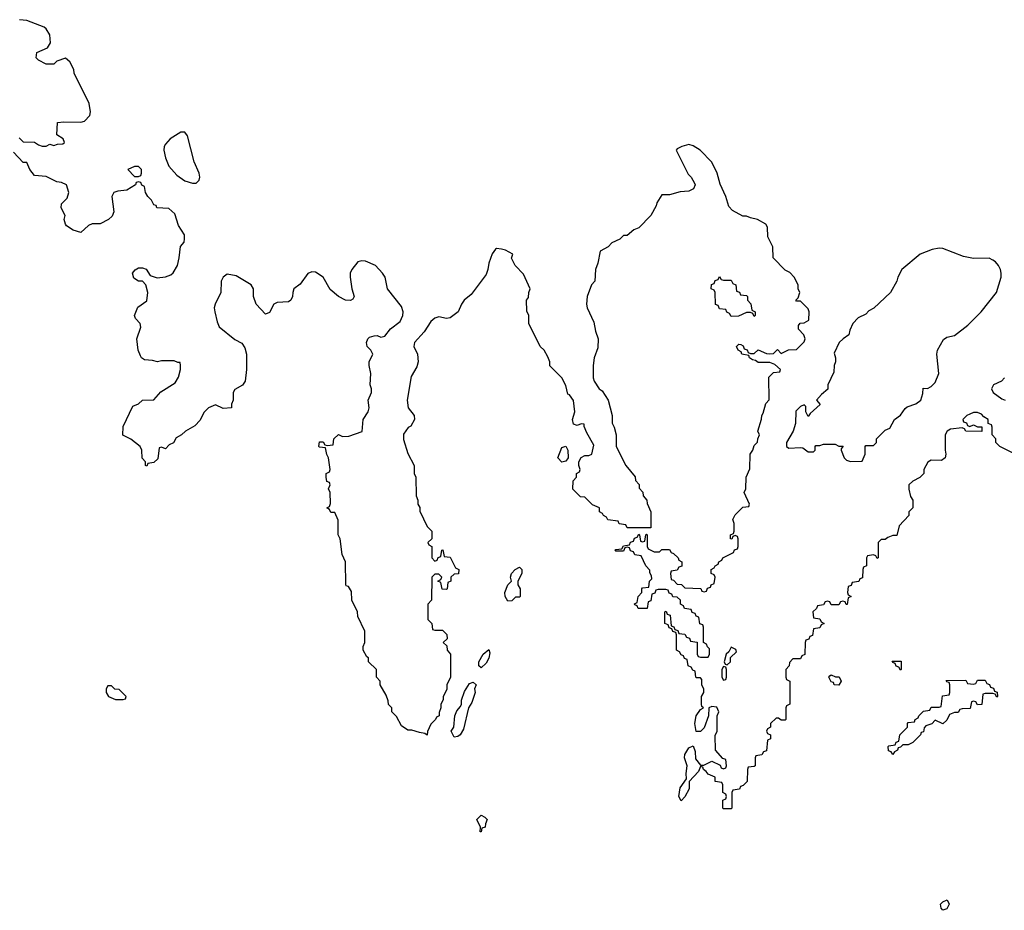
# Model space of a CAD drawing. Header units: inches. Extents: x 2735672 to 2903319, y 894031 to 1029782.
# Tile 158 of 167: x 2852453 to 2857569, y 953738 to 958369. Entities that reach past the tile are written whole.
import ezdxf

# ---------------------------------------------------------------- set-up
doc = ezdxf.new("R2010")
doc.units = ezdxf.units.IN
doc.header["$MEASUREMENT"] = 0
doc.layers.add('C8955', color=7, linetype='Continuous')

msp = doc.modelspace()

# ---------------------------------------------------------------- linework, layer by layer
at = {"layer": 'C8955', "color": 4, "elevation": 4}
for points in [[(2852450, 957754), (2852470, 957734), (2852530, 957731.3), (2852550, 957718), (2852570, 957712), (2852590, 957712), (2852610, 957722), (2852630, 957714), (2852650, 957722), (2852676.4, 957723.6), (2852686, 957730), (2852678, 957750), (2852646, 957770), (2852650, 957834), (2852682, 957838), (2852770, 957836), (2852790, 957841), (2852817.2, 957870), (2852820.9, 957890), (2852813.3, 957933.3), (2852735.3, 958090), (2852733.2, 958110), (2852714, 958150), (2852690, 958168.7), (2852646, 958154), (2852630, 958138), (2852590, 958138), (2852550, 958158), (2852538, 958170), (2852542, 958198), (2852597.2, 958222.8), (2852612.3, 958247.7), (2852609.2, 958290), (2852590, 958321.2), (2852579, 958330), (2852490, 958364), (2852451.1, 958368.9)], [(2857630, 956108), (2857546, 956150), (2857526, 956170), (2857526, 956190), (2857506, 956210), (2857506, 956250), (2857502, 956262), (2857486, 956270), (2857486, 956290), (2857463.1, 956303.1), (2857450, 956318), (2857430, 956326), (2857410, 956326), (2857390, 956318), (2857374, 956310), (2857354, 956290), (2857358, 956278), (2857372.7, 956272.7), (2857378, 956258), (2857390, 956254), (2857410, 956262), (2857430, 956252), (2857452.7, 956252.7), (2857452.7, 956227.3), (2857368.9, 956228.9), (2857362, 956242), (2857350, 956246), (2857290, 956239), (2857272, 956230), (2857262, 956210), (2857262, 956130), (2857266, 956110), (2857262, 956090), (2857243.6, 956076.4), (2857190, 956078), (2857171.6, 956068.4), (2857152, 956030), (2857151.1, 956008.9), (2857130, 955988), (2857094, 955970), (2857074, 955950), (2857072.7, 955927.3), (2857082, 955890), (2857094, 955870), (2857094, 955830), (2857074, 955810), (2857074, 955790), (2857023.6, 955736.4), (2857010, 955686), (2856990, 955686), (2856963.6, 955676.4), (2856950, 955666), (2856930, 955666), (2856914, 955650), (2856914, 955570), (2856908, 955568), (2856902, 955582), (2856890, 955586), (2856858, 955582), (2856854, 955570), (2856854, 955530), (2856838, 955522), (2856834, 955510), (2856832.7, 955467.3), (2856818, 955462), (2856812.7, 955447.3), (2856778, 955442), (2856772.7, 955427.3), (2856758, 955422), (2856754, 955390), (2856758, 955378), (2856774, 955370), (2856758, 955362), (2856752.7, 955327.3), (2856747.3, 955327.3), (2856742, 955342), (2856730, 955346), (2856718, 955342), (2856710, 955326), (2856670, 955326), (2856662, 955342), (2856650, 955346), (2856638, 955342), (2856630, 955326), (2856598, 955322), (2856592.7, 955307.3), (2856574, 955290), (2856578, 955258), (2856610, 955254), (2856618, 955238), (2856634, 955230), (2856618, 955222), (2856610, 955206), (2856578, 955202), (2856572.7, 955167.3), (2856558, 955162), (2856552.7, 955147.3), (2856538, 955142), (2856534, 955130), (2856532.7, 955067.3), (2856518, 955062), (2856510, 955046), (2856470, 955046), (2856452.7, 955027.3), (2856451.6, 955008.4), (2856434, 954990), (2856434, 954950), (2856438, 954938), (2856454, 954930), (2856454, 954810), (2856438, 954802), (2856434, 954790), (2856434, 954730), (2856430, 954726), (2856410, 954726), (2856396.4, 954736.4), (2856383.6, 954736.4), (2856354, 954710), (2856354, 954690), (2856338, 954682), (2856334, 954670), (2856338, 954658), (2856354, 954650), (2856354, 954630), (2856338, 954622), (2856332.7, 954567.3), (2856318, 954562), (2856310, 954546), (2856278, 954542), (2856274, 954530), (2856274, 954490), (2856270, 954486), (2856238, 954482), (2856234, 954470), (2856232.7, 954407.3), (2856212.7, 954387.3), (2856198, 954382), (2856192.7, 954367.3), (2856158, 954362), (2856154, 954350), (2856154, 954270), (2856150, 954266), (2856110, 954266), (2856106, 954270), (2856106, 954310), (2856122, 954318), (2856126, 954330), (2856122, 954342), (2856106, 954350), (2856106, 954390), (2856102, 954402), (2856067.3, 954407.3), (2856066, 954430), (2856030, 954446), (2856020.4, 954460.4), (2856006, 954470), (2856002, 954482), (2855990, 954486), (2855979.8, 954460.2), (2855932, 954408), (2855931, 954370), (2855910, 954328), (2855890, 954308), (2855878, 954330), (2855885.2, 954374.8), (2855918, 954422), (2855915.3, 954450), (2855922, 954490), (2855908, 954530), (2855908.4, 954548.4), (2855930, 954582), (2855952.7, 954592.7), (2855963.6, 954563.6), (2855965.4, 954525.4), (2855990, 954492), (2856007.3, 954492.7), (2856050, 954514), (2856092.7, 954492.7), (2856098, 954478), (2856110, 954474), (2856122, 954478), (2856126, 954490), (2856122, 954522), (2856107.3, 954527.3), (2856068, 954570), (2856067.3, 954647.3), (2856078, 954670), (2856078, 954750), (2856086, 954770), (2856074.6, 954794.6), (2856050, 954798), (2856034, 954790), (2856032, 954750), (2856010, 954686), (2855990, 954668), (2855968.4, 954668.4), (2855961.2, 954710), (2855968.7, 954750), (2855990, 954782), (2856006, 954790), (2855998, 954798), (2855995.3, 954810), (2855995.3, 954850), (2856008, 954870), (2856007.3, 954887.3), (2855998, 954910), (2855998, 954938), (2855990, 954946), (2855970, 954946), (2855966, 954950), (2855962, 954982), (2855950, 954986), (2855942, 955002), (2855926, 955010), (2855922, 955042), (2855907.3, 955047.3), (2855902, 955062), (2855890, 955066), (2855882, 955082), (2855866, 955090), (2855866, 955170), (2855862, 955182), (2855847.3, 955187.3), (2855842, 955202), (2855827.3, 955207.3), (2855822, 955222), (2855806, 955230), (2855806, 955290), (2855812.7, 955292.7), (2855818, 955278), (2855832.7, 955272.7), (2855838, 955218), (2855852.7, 955212.7), (2855858, 955198), (2855872.7, 955192.7), (2855878, 955178), (2855910, 955174), (2855918, 955158), (2855932.7, 955152.7), (2855938, 955138), (2855972.7, 955132.7), (2855974, 955070), (2855978, 955058), (2855990, 955054), (2856030, 955054), (2856038, 955070), (2856038, 955098), (2856027.3, 955107.3), (2856022, 955122), (2856006, 955130), (2856006, 955210), (2856002, 955222), (2855987.3, 955227.3), (2855982, 955262), (2855967.3, 955267.3), (2855962, 955282), (2855947.3, 955287.3), (2855942, 955302), (2855907.3, 955307.3), (2855902, 955322), (2855886, 955330), (2855886, 955350), (2855870, 955366), (2855847.3, 955367.3), (2855842, 955382), (2855827.3, 955387.3), (2855822, 955402), (2855810, 955406), (2855770, 955406), (2855758, 955402), (2855752.7, 955387.3), (2855738, 955382), (2855732.7, 955347.3), (2855718, 955342), (2855712.7, 955307.3), (2855667.3, 955307.3), (2855662, 955322), (2855650, 955326), (2855648.4, 955331.6), (2855662, 955338), (2855666, 955370), (2855686, 955390), (2855686, 955410), (2855690, 955414), (2855722, 955418), (2855726, 955450), (2855738, 955462), (2855736.4, 955476.4), (2855727.3, 955492.7), (2855727.3, 955507.3), (2855706, 955530), (2855682, 955582), (2855650, 955586), (2855642, 955602), (2855627.3, 955607.3), (2855622, 955622), (2855610, 955626), (2855598, 955622), (2855590, 955606), (2855550, 955606), (2855546, 955610), (2855550, 955614), (2855582, 955618), (2855590, 955634), (2855622, 955638), (2855627.3, 955652.7), (2855642, 955658), (2855647.3, 955672.7), (2855662, 955678), (2855670, 955694), (2855674, 955690), (2855678, 955658), (2855690, 955654), (2855702, 955658), (2855706, 955690), (2855710, 955694), (2855714, 955690), (2855714, 955630), (2855718, 955618), (2855750, 955602), (2855778, 955602), (2855790, 955614), (2855830, 955614), (2855838, 955598), (2855850, 955594), (2855874, 955570), (2855878, 955558), (2855894, 955550), (2855892.7, 955527.3), (2855878, 955522), (2855870, 955506), (2855838, 955502), (2855834, 955490), (2855838, 955458), (2855850, 955454), (2855870, 955434), (2855891.6, 955431.6), (2855910, 955414), (2855992, 955412), (2855998, 955398), (2856010, 955394), (2856022, 955398), (2856027.3, 955412.7), (2856042, 955418), (2856046, 955430), (2856062, 955438), (2856066, 955470), (2856062, 955482), (2856046, 955490), (2856046, 955510), (2856062, 955518), (2856066, 955530), (2856082, 955538), (2856086, 955550), (2856102, 955558), (2856106, 955570), (2856162, 955598), (2856167.3, 955612.7), (2856182, 955618), (2856186, 955630), (2856186, 955670), (2856182, 955682), (2856170, 955686), (2856158, 955682), (2856152.7, 955667.3), (2856146, 955670), (2856146, 955690), (2856162, 955698), (2856166, 955710), (2856166, 955750), (2856158, 955770), (2856170, 955794), (2856210, 955834), (2856242, 955838), (2856246, 955850), (2856218, 955910), (2856226, 955930), (2856228, 955990), (2856247.3, 956032.7), (2856248.7, 956110), (2856262, 956130), (2856270, 956154), (2856287.3, 956172.7), (2856288, 956190), (2856298, 956210), (2856288.7, 956230), (2856308.4, 956291.6), (2856308.9, 956311.1), (2856316.4, 956323.6), (2856330, 956374), (2856347.3, 956392.7), (2856346, 956510), (2856370, 956534), (2856402, 956538), (2856406, 956550), (2856376.4, 956576.4), (2856350, 956586), (2856290, 956586), (2856276.4, 956596.4), (2856260.4, 956600.4), (2856246, 956610), (2856242, 956622), (2856206, 956630), (2856202, 956642), (2856186, 956650), (2856178, 956670), (2856190, 956682), (2856199.6, 956679.6), (2856212.7, 956672.7), (2856218, 956658), (2856232.7, 956652.7), (2856238, 956638), (2856250, 956634), (2856270, 956634), (2856290, 956652), (2856332.7, 956632.7), (2856350, 956632), (2856370, 956634), (2856390, 956654), (2856410, 956634), (2856448.4, 956651.6), (2856490, 956654), (2856530, 956694), (2856535.3, 956710), (2856528, 956730), (2856500.4, 956760.4), (2856500.4, 956779.6), (2856508.4, 956791.6), (2856530, 956792), (2856553.6, 956806.4), (2856555.3, 956850), (2856550, 956866), (2856510, 956906), (2856490, 956906), (2856486, 956910), (2856498, 956922), (2856506, 956950), (2856498, 956970), (2856498, 956990), (2856478, 957030), (2856454.6, 957054.6), (2856430, 957066), (2856368, 957130), (2856367.3, 957187.3), (2856340.4, 957240.4), (2856338, 957290), (2856330, 957306), (2856286, 957330), (2856250, 957338), (2856230, 957348), (2856210, 957348), (2856156.4, 957376.4), (2856138, 957398), (2856122, 957450), (2856093.6, 957513.6), (2856077.2, 957570), (2856050, 957628), (2855988, 957690), (2855952.9, 957712.9), (2855930, 957719), (2855894, 957710), (2855870, 957698), (2855864.7, 957690), (2855926.4, 957566.4), (2855942, 957550), (2855959.6, 957519.6), (2855962, 957510), (2855954, 957490), (2855930, 957478), (2855885.4, 957474.6), (2855830, 957458), (2855790, 957458), (2855763.6, 957416.4), (2855759.6, 957400.4), (2855732, 957350), (2855670, 957286), (2855643.6, 957276.4), (2855610, 957246), (2855590, 957246), (2855571.6, 957228.4), (2855530, 957208), (2855510, 957188), (2855470, 957166), (2855456.9, 957103.1), (2855444.7, 957070), (2855442, 957010), (2855424.7, 956990), (2855402, 956930), (2855398, 956890), (2855402, 956870), (2855436.9, 956796.9), (2855444.7, 956750), (2855458, 956710), (2855456.9, 956663.1), (2855438, 956610), (2855432, 956570), (2855432.7, 956507.3), (2855438, 956490), (2855464.7, 956450), (2855478.8, 956438.8), (2855511.3, 956390), (2855531.3, 956310), (2855531.6, 956271.6), (2855542, 956250), (2855552, 956210), (2855552, 956150), (2855602, 956050), (2855651.6, 955991.6), (2855652.7, 955972.7), (2855671.6, 955951.6), (2855672.7, 955932.7), (2855691.6, 955911.6), (2855692.7, 955892.7), (2855712, 955870), (2855712.7, 955852.7), (2855732, 955810), (2855732.7, 955727.3), (2855610, 955726), (2855602, 955742), (2855567.3, 955747.3), (2855562, 955762), (2855508.4, 955768.4), (2855502, 955782), (2855486, 955790), (2855482, 955802), (2855466, 955810), (2855466, 955830), (2855430, 955846), (2855390, 955886), (2855367.3, 955887.3), (2855327.3, 955927.3), (2855328.4, 955971.6), (2855346, 955990), (2855346, 956010), (2855362, 956018), (2855366, 956030), (2855358, 956050), (2855358, 956070), (2855370, 956092), (2855390, 956102), (2855410, 956102), (2855426, 956110), (2855436.4, 956156.4), (2855400.4, 956220.4), (2855386, 956254), (2855386, 956266), (2855370, 956268), (2855350, 956258), (2855330, 956266), (2855326, 956290), (2855337.2, 956330), (2855330, 956388), (2855310, 956418), (2855302, 956422), (2855290, 956466), (2855270, 956506), (2855208.4, 956568.4), (2855208, 956590), (2855196.4, 956616.4), (2855178, 956650), (2855158, 956670), (2855098, 956790), (2855098, 956830), (2855087.3, 956852.7), (2855086, 956910), (2855096.4, 956923.6), (2855098, 956950), (2855106, 956970), (2855070, 957046), (2855028, 957090), (2855008.4, 957128.4), (2855015.3, 957150), (2854978, 957170), (2854956.1, 957176.1), (2854930, 957178.4), (2854925.3, 957174.8), (2854908.1, 957151.9), (2854890, 957102), (2854886, 957070), (2854876.7, 957043.3), (2854799.3, 956940.7), (2854763, 956910), (2854748.4, 956890), (2854730.7, 956849.3), (2854690, 956818), (2854670, 956815.3), (2854630, 956824), (2854610, 956817.2), (2854590, 956799), (2854554.4, 956745.6), (2854504.9, 956690), (2854501.3, 956670), (2854520.4, 956630), (2854523.8, 956590), (2854516.7, 956563.3), (2854487, 956513), (2854466, 956390), (2854471.3, 956350), (2854502, 956310), (2854504.7, 956290), (2854484.7, 956255.3), (2854471.6, 956248.4), (2854447.1, 956212.9), (2854446.4, 956186.4), (2854470, 956114), (2854502, 956050), (2854502, 956010), (2854512, 955990), (2854512.7, 955892.7), (2854522, 955870), (2854522, 955850), (2854531.6, 955831.6), (2854532.7, 955812.7), (2854570, 955734), (2854594, 955710), (2854594, 955670), (2854574, 955650), (2854578, 955638), (2854594, 955630), (2854594, 955570), (2854610, 955554), (2854622, 955558), (2854627.3, 955572.7), (2854642, 955578), (2854646, 955610), (2854651.6, 955611.6), (2854658, 955578), (2854690, 955574), (2854718, 955518), (2854734, 955510), (2854732.7, 955487.3), (2854710, 955486), (2854694, 955470), (2854694, 955450), (2854678, 955442), (2854674, 955410), (2854670, 955406), (2854648, 955408), (2854642, 955442), (2854626, 955450), (2854642, 955458), (2854646, 955470), (2854630, 955486), (2854610, 955486), (2854594, 955470), (2854592, 955350), (2854574, 955330), (2854574, 955250), (2854594, 955230), (2854598, 955198), (2854610, 955194), (2854650, 955194), (2854671.6, 955171.6), (2854674, 955150), (2854654, 955130), (2854672.7, 955112.7), (2854674, 955090), (2854692, 955070), (2854692, 954950), (2854672, 954910), (2854671.6, 954888.4), (2854652.7, 954847.3), (2854652.7, 954832.7), (2854642, 954810), (2854642, 954790), (2854632.7, 954767.3), (2854632, 954750), (2854618, 954742), (2854614, 954730), (2854590, 954706), (2854572.7, 954667.3), (2854570, 954648), (2854558, 954658), (2854530, 954662), (2854490, 954675.3), (2854470, 954675.3), (2854436.4, 954696.4), (2854410, 954746), (2854386, 954770), (2854386, 954790), (2854368.4, 954808.4), (2854367.3, 954827.3), (2854356.4, 954856.4), (2854326, 954910), (2854326, 954930), (2854306, 954950), (2854306, 954990), (2854266, 955030), (2854266, 955050), (2854256.4, 955056.4), (2854238, 955090), (2854238, 955110), (2854246, 955130), (2854246, 955190), (2854210, 955266), (2854208, 955290), (2854178, 955350), (2854176.4, 955396.4), (2854162, 955422), (2854150, 955426), (2854147.3, 955432.7), (2854146, 955550), (2854128.4, 955588.4), (2854118, 955670), (2854108, 955690), (2854107.3, 955767.3), (2854090, 955806), (2854070, 955806), (2854062, 955822), (2854048, 955830), (2854062, 955838), (2854067.3, 955852.7), (2854066, 955910), (2854058, 955930), (2854066, 955950), (2854062, 955962), (2854048.4, 955968.4), (2854046, 955990), (2854046, 956010), (2854062, 956018), (2854066, 956030), (2854058, 956090), (2854048.4, 956108.4), (2854042, 956142), (2854010, 956146), (2854008, 956150), (2854010, 956174), (2854030, 956174), (2854038, 956158), (2854050, 956154), (2854082, 956158), (2854086, 956190), (2854108.7, 956211.3), (2854130, 956202), (2854163.6, 956203.6), (2854231.7, 956228.3), (2854237.2, 956290), (2854264, 956330), (2854269, 956350), (2854264, 956390), (2854281.2, 956430), (2854281.2, 956450), (2854274, 956470), (2854278, 956530), (2854268, 956570), (2854268, 956590), (2854288, 956630), (2854278, 956650), (2854258, 956670), (2854255.3, 956690), (2854262, 956710), (2854270, 956718), (2854294.6, 956725.4), (2854310, 956726), (2854330, 956718.8), (2854350, 956722.8), (2854379.4, 956760.6), (2854430, 956800.4), (2854444.4, 956830), (2854445.7, 956850), (2854437, 956877), (2854364.2, 956970), (2854351.3, 957030), (2854338.7, 957050), (2854302, 957090), (2854250, 957113.3), (2854230, 957115.6), (2854210, 957109.3), (2854178, 957070), (2854170.5, 957050), (2854170.4, 957030), (2854178.8, 956970), (2854191, 956929), (2854183.6, 956916.4), (2854171.6, 956908.4), (2854146, 956910), (2854110, 956928.7), (2854066.3, 956966.3), (2854029, 957030), (2853990, 957056), (2853970, 957057.2), (2853950, 957049), (2853910, 956994), (2853878, 956970), (2853871.3, 956950), (2853871.1, 956928.9), (2853862, 956910), (2853850, 956902), (2853790, 956898), (2853774, 956890), (2853750, 956846), (2853730, 956838), (2853682, 956890), (2853668, 956930), (2853668, 956970), (2853655.3, 956990), (2853577.7, 957037.7), (2853530, 957046), (2853510.8, 957030), (2853500.5, 957010), (2853497.1, 956950), (2853468, 956890), (2853463.8, 956870), (2853466.4, 956850), (2853478, 956798), (2853490, 956771.3), (2853570, 956706), (2853606.4, 956686.4), (2853622, 956662), (2853630.8, 956630), (2853630.8, 956550), (2853624.7, 956490), (2853611.1, 956468.9), (2853570, 956446), (2853562, 956430), (2853562, 956390), (2853554, 956370), (2853554, 956350), (2853510, 956348), (2853470, 956366), (2853434, 956350), (2853410, 956326), (2853390, 956286), (2853363.6, 956256.4), (2853314, 956230), (2853294, 956210), (2853265.4, 956194.6), (2853251.1, 956168.9), (2853230, 956158), (2853210, 956138), (2853190, 956146), (2853178, 956142), (2853170, 956086), (2853150, 956066), (2853118, 956062), (2853112.7, 956047.3), (2853106, 956050), (2853106, 956070), (2853088.4, 956088.4), (2853088, 956130), (2853078, 956150), (2853030, 956188), (2852988.9, 956208.9), (2852990, 956254), (2853041.2, 956358.8), (2853070, 956372), (2853090, 956391.3), (2853150, 956392), (2853186, 956434), (2853260.2, 956479.8), (2853278, 956510), (2853288, 956550), (2853288, 956570), (2853286, 956586), (2853274, 956586), (2853254.6, 956594.6), (2853190, 956595.3), (2853169.1, 956589.1), (2853143.6, 956596.4), (2853100.4, 956600.4), (2853086, 956610), (2853080.4, 956620.4), (2853068, 956650), (2853062, 956710), (2853082, 956770), (2853078, 956790), (2853054.6, 956814.6), (2853049, 956830), (2853066, 956874), (2853113.6, 956906.4), (2853119, 956950), (2853108.7, 956990), (2853090, 957008.7), (2853069.3, 957009.3), (2853045.6, 957025.6), (2853039, 957050), (2853052.5, 957067.5), (2853070, 957078.8), (2853090, 957078.8), (2853110, 957071.3), (2853130, 957038), (2853167.1, 957027.1), (2853210, 957031.3), (2853238, 957042), (2853250, 957052), (2853272.7, 957090), (2853282, 957130), (2853288, 957190), (2853308, 957212), (2853308.7, 957230), (2853308.7, 957250), (2853278, 957298), (2853259, 957359), (2853227.3, 957387.3), (2853166, 957390), (2853162, 957402), (2853150, 957406), (2853138, 957430), (2853118, 957450), (2853106, 957470), (2853102, 957502), (2853088, 957508), (2853082, 957522), (2853070, 957526), (2853058, 957522), (2853054, 957510), (2853010, 957482), (2852962, 957478), (2852942, 957470), (2852931.3, 957450), (2852942, 957370), (2852932.7, 957347.3), (2852914, 957330), (2852870, 957308), (2852830, 957308), (2852810, 957298), (2852770, 957262), (2852730, 957275.3), (2852696.4, 957296.4), (2852690, 957306), (2852684, 957330), (2852688.7, 957350), (2852668, 957390), (2852669.1, 957410.9), (2852699, 957441), (2852708.7, 957470), (2852695.3, 957510), (2852670, 957522), (2852645.6, 957525.6), (2852590, 957554), (2852530, 957558), (2852506, 957590), (2852490, 957626), (2852470, 957626), (2852420.4, 957680.4)], [(2857570, 956506), (2857554, 956490), (2857514, 956470), (2857502, 956450), (2857512, 956430), (2857556.9, 956396.9), (2857574, 956390)]]:
    msp.add_lwpolyline(points, dxfattribs=at)
at = {"layer": 'C8955', "color": 4}
for points, elevation in [([(2853290, 957784.5), (2853234, 957750), (2853210, 957721.2), (2853203.8, 957710), (2853201.6, 957690), (2853210.5, 957650), (2853228, 957608), (2853270, 957561), (2853310.9, 957530.9), (2853350, 957518), (2853370, 957518), (2853385.2, 957534.8), (2853389.2, 957550), (2853384.5, 957570), (2853359.7, 957630), (2853324.7, 957764.7), (2853310, 957783.7)], 4), ([(2853070, 957606), (2853050, 957606), (2853014, 957590), (2853050, 957554), (2853070, 957554), (2853082, 957558), (2853086, 957570), (2853086, 957590)], 4), ([(2857230, 957180.9), (2857193.6, 957173.6), (2857132, 957150), (2857036, 957070), (2857016, 957030), (2857010.8, 957009.2), (2856978, 956950), (2856891.1, 956868.9), (2856865.4, 956854.6), (2856850, 956838), (2856810, 956818), (2856782, 956790), (2856766, 956754), (2856762, 956730), (2856732, 956710), (2856712, 956690), (2856684.7, 956635.3), (2856692, 956610), (2856692, 956590), (2856684.7, 956570), (2856683.6, 956536.4), (2856652, 956470), (2856652.7, 956447.3), (2856619.6, 956420.4), (2856594, 956390), (2856612, 956368), (2856559.6, 956320.4), (2856550, 956306), (2856538, 956330), (2856538, 956358), (2856530, 956366), (2856510, 956358), (2856486.4, 956333.6), (2856484.7, 956270), (2856471.3, 956230), (2856438, 956170), (2856438, 956150), (2856450, 956141), (2856510, 956144.7), (2856522, 956142), (2856550, 956122), (2856578, 956122), (2856586, 956130), (2856586, 956150), (2856590, 956154), (2856610, 956154), (2856630, 956162), (2856690, 956162), (2856710, 956152), (2856732, 956152), (2856722, 956138), (2856722, 956130), (2856738, 956090), (2856750, 956078), (2856770, 956071), (2856830, 956074), (2856846, 956110), (2856846, 956150), (2856850, 956154), (2856890, 956154), (2856906, 956170), (2856906, 956190), (2856950, 956234), (2856974.6, 956245.4), (2856998, 956290), (2857030, 956312), (2857053.6, 956346.4), (2857064, 956356), (2857110, 956371.3), (2857135.3, 956390), (2857146, 956426), (2857147.3, 956452.7), (2857170, 956452), (2857190, 956462), (2857210, 956482), (2857229, 956530), (2857219, 956630), (2857222, 956650), (2857254, 956706), (2857270, 956718), (2857310, 956726.8), (2857380.2, 956779.8), (2857449.4, 956850.6), (2857528.7, 956950), (2857552.7, 957030), (2857552.7, 957050), (2857549.2, 957070), (2857539.3, 957090), (2857524, 957110), (2857510, 957119.3), (2857490, 957129.3), (2857410, 957127), (2857357.7, 957137.7), (2857250, 957179.5)], 4), ([(2856110, 957014), (2856150, 957014), (2856158, 956998), (2856174, 956990), (2856178, 956958), (2856192.7, 956952.7), (2856198, 956938), (2856230, 956934), (2856234, 956930), (2856234, 956910), (2856251.6, 956891.6), (2856258, 956858), (2856274, 956850), (2856274, 956830), (2856270, 956826), (2856262, 956842), (2856250, 956846), (2856230, 956846), (2856187.3, 956827.3), (2856150, 956826), (2856142, 956842), (2856127.3, 956847.3), (2856122, 956862), (2856090, 956866), (2856082, 956882), (2856068.4, 956888.4), (2856066, 956950), (2856062, 956962), (2856046, 956970), (2856047.3, 956992.7), (2856062, 956998), (2856067.3, 957012.7), (2856082, 957018), (2856090, 957034), (2856098, 957018)], 4), ([(2855270, 956069), (2855249.6, 956090.4), (2855270, 956144.7), (2855290, 956152), (2855301, 956130), (2855302.8, 956090), (2855290, 956074)], 4), ([(2854990, 955346), (2854975.3, 955370), (2854974, 955390), (2854989, 955430), (2855008.7, 955450), (2855004, 955470), (2855008.7, 955490), (2855028, 955510), (2855050, 955522), (2855062, 955510), (2855062, 955490), (2855042, 955450), (2855042, 955430), (2855054, 955410), (2855054, 955370), (2855050, 955366), (2855030, 955366), (2855010, 955348)], 4), ([(2854850, 954998), (2854838, 955010), (2854839, 955030), (2854862, 955070), (2854890, 955094), (2854896, 955076), (2854890.8, 955049.2), (2854876.8, 955023.2)], 4), ([(2856150, 955106), (2856138, 955082), (2856124.7, 955070), (2856114, 955030), (2856118, 955018), (2856130, 955014), (2856146, 955030), (2856147.3, 955052.7), (2856178, 955082), (2856174.6, 955094.6)], 4), ([(2857030, 954986), (2857022, 955002), (2857007.3, 955007.3), (2857002, 955022), (2856990, 955026), (2856987.3, 955032.7), (2857032.7, 955032.7), (2857034, 954990)], 4), ([(2856110, 955006), (2856102, 954990), (2856102, 954950), (2856110, 954934), (2856122, 954938), (2856126, 954950), (2856126, 954990), (2856122, 955002)], 4), ([(2854710, 954638), (2854695.3, 954670), (2854708.7, 954690), (2854713.2, 954750), (2854724.1, 954775.9), (2854743.1, 954796.9), (2854748.7, 954810), (2854749.1, 954830.9), (2854764.1, 954875.9), (2854790, 954918), (2854810, 954924.7), (2854824.7, 954910), (2854816, 954890), (2854818.8, 954870), (2854802, 954818), (2854784.7, 954790), (2854759.6, 954680.4), (2854742, 954650), (2854730, 954642)], 4), ([(2856710, 954908), (2856686, 954910), (2856682, 954922), (2856670, 954926), (2856658, 954950), (2856662, 954958), (2856670, 954962), (2856692.7, 954952.7), (2856711.3, 954951.3), (2856722, 954930)], 4), ([(2857530, 954846), (2857522, 954862), (2857510, 954866), (2857470, 954866), (2857458, 954862), (2857452.7, 954807.3), (2857430, 954806), (2857422, 954822), (2857410, 954826), (2857398, 954822), (2857392.7, 954787.3), (2857350, 954786), (2857338, 954782), (2857330, 954766), (2857310, 954766), (2857284.7, 954755.3), (2857270, 954726), (2857250, 954708), (2857210, 954726), (2857192.7, 954707.3), (2857162, 954698), (2857152.7, 954687.3), (2857150, 954666), (2857138, 954662), (2857134, 954650), (2857094, 954610), (2857070, 954598), (2857042, 954598), (2857030, 954586), (2857018, 954582), (2857014, 954570), (2856998, 954562), (2856990, 954548), (2856982, 954562), (2856967.3, 954567.3), (2856966, 954590), (2856970, 954594), (2857002, 954598), (2857007.3, 954612.7), (2857022, 954618), (2857026, 954650), (2857066, 954690), (2857066, 954710), (2857070, 954714), (2857102, 954718), (2857106, 954730), (2857122, 954738), (2857126, 954750), (2857150, 954774), (2857182, 954778), (2857190, 954794), (2857230, 954794), (2857242, 954798), (2857247.3, 954852.7), (2857282, 954858), (2857286, 954870), (2857286, 954910), (2857282, 954922), (2857270, 954926), (2857267.3, 954932.7), (2857370, 954934), (2857378, 954918), (2857410, 954914), (2857422, 954918), (2857430, 954934), (2857470, 954934), (2857478, 954918), (2857492.7, 954912.7), (2857498, 954898), (2857512.7, 954892.7), (2857518, 954878), (2857532.7, 954872.7), (2857534, 954850)], 4), ([(2852930, 954906), (2852910, 954906), (2852902, 954890), (2852902, 954870), (2852914, 954850), (2852950, 954834), (2852990, 954834), (2853002, 954838), (2853006, 954850), (2852970, 954886), (2852947.3, 954887.3)], 8), ([(2854846, 954146), (2854848, 954170), (2854828, 954210), (2854850, 954232), (2854870, 954222), (2854882, 954210), (2854872.7, 954187.3), (2854872, 954170), (2854854, 954166), (2854850, 954146)], 4), ([(2857250, 953738), (2857242, 953750), (2857238, 953770), (2857250, 953782), (2857272.7, 953792.7), (2857282, 953770), (2857270, 953746)], 4)]:
    msp.add_lwpolyline(points, close=True, dxfattribs=dict(at, elevation=elevation))

doc.saveas('drawing.dxf')
